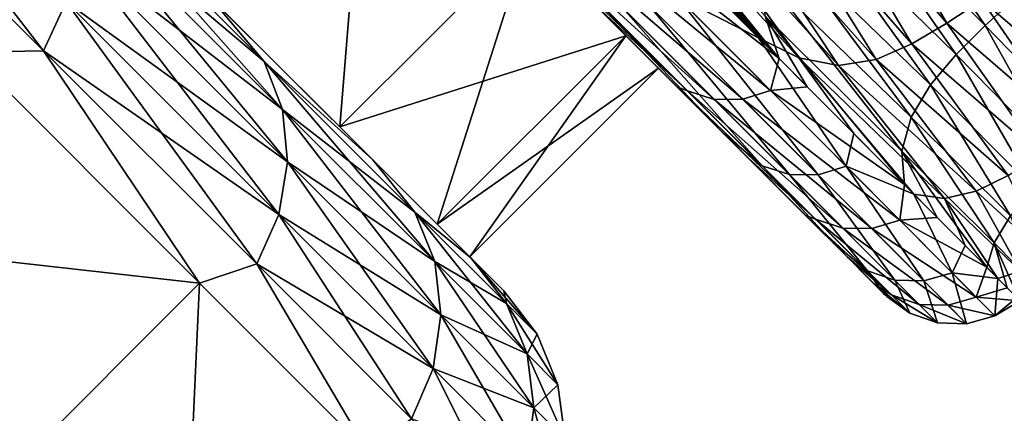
# Model space of a CAD drawing. Header units: metres. Extents: x -42 to 163, y -93 to 90.
# Tile 162 of 232: x 69.52 to 72.57, y 28.31 to 29.53. Entities that reach past the tile are written whole.
import ezdxf

# ---------------------------------------------------------------- set-up
doc = ezdxf.new("R2010")
doc.units = ezdxf.units.M
doc.layers.add('solid_500770_SW0001', color=7, linetype='CONTINUOUS')

msp = doc.modelspace()

# ---------------------------------------------------------------- linework, layer by layer
at = {"layer": 'solid_500770_SW0001'}
for points in [[(68.837891, 30.411083, 10.237263), (68.763992, 30.262978, 10.275384), (69.595779, 29.431189, 8.42179)], [(69.666595, 29.58238, 8.390546), (68.837891, 30.411083, 10.237263), (69.595779, 29.431189, 8.42179)], [(69.595779, 29.431189, 8.42179), (68.763992, 30.262978, 10.275384), (69.363655, 29.426331, 8.75175)], [(68.763992, 30.262978, -10.275384), (69.595779, 29.431189, -8.42179), (69.363655, 29.426331, -8.75175)], [(69.666595, 29.58238, -8.390546), (69.595779, 29.431189, -8.42179), (68.763992, 30.262978, -10.275384)], [(70.017654, 29.691565, 6.392773), (70.514328, 29.194897, 4.323624), (70.60202, 30.275917, 6.392742)], [(70.514328, 29.194897, 4.323624), (71.098679, 29.779264, 4.323665), (70.60202, 30.275917, 6.392742)], [(71.264397, 30.160406, -8.2995), (71.831573, 29.538279, -6.42453), (71.875595, 29.40662, -6.080523)], [(71.269234, 30.144411, -8.270301), (71.264397, 30.160406, -8.2995), (71.875595, 29.40662, -6.080523)], [(71.273758, 30.129797, -8.243376), (71.269234, 30.144411, -8.270301), (71.875595, 29.40662, -6.080523)], [(72.394646, 29.516636, 5.319882), (72.028976, 30.148737, 7.248296), (71.913315, 30.076654, 7.287673)], [(72.394646, 29.516636, 5.319882), (72.502945, 29.588499, 5.280435), (72.028976, 30.148737, 7.248296)], [(71.810898, 29.471346, 6.330219), (71.380524, 30.018333, 7.936825), (71.222969, 30.108519, 8.27864)], [(71.580948, 29.702404, 7.137126), (71.810898, 29.471346, 6.330219), (71.222969, 30.108519, 8.27864)], [(71.278656, 30.115988, -8.217035), (71.273758, 30.129797, -8.243376), (71.875595, 29.40662, -6.080523)], [(71.284233, 30.102831, -8.190642), (71.278656, 30.115988, -8.217035), (71.875595, 29.40662, -6.080523)], [(71.289413, 30.089724, -8.16474), (71.284233, 30.102831, -8.190642), (71.875595, 29.40662, -6.080523)], [(71.294296, 30.076727, -8.139297), (71.289413, 30.089724, -8.16474), (71.875595, 29.40662, -6.080523)], [(72.015915, 30.004002, -7.007473), (72.111671, 30.101034, -7.042679), (72.513832, 29.509737, -5.05291)], [(72.111671, 30.101034, -7.042679), (72.612709, 29.599621, -5.082746), (72.513832, 29.509737, -5.05291)], [(71.299103, 30.064066, -8.114355), (71.294296, 30.076727, -8.139297), (71.875595, 29.40662, -6.080523)], [(71.304291, 30.051746, -8.089318), (71.299103, 30.064066, -8.114355), (71.875595, 29.40662, -6.080523)], [(71.310272, 30.039972, -8.063922), (71.304291, 30.051746, -8.089318), (71.875595, 29.40662, -6.080523)], [(72.286789, 29.452303, 5.382073), (71.913315, 30.076654, 7.287673), (71.795425, 30.014145, 7.350178)], [(72.286789, 29.452303, 5.382073), (72.394646, 29.516636, 5.319882), (71.913315, 30.076654, 7.287673)], [(69.636337, 30.041563, -8.200282), (70.115753, 29.593468, -6.445892), (70.279907, 29.397991, -6.266118)], [(70.279907, 29.397991, 6.266118), (70.115753, 29.593468, 6.445892), (69.636337, 30.041563, 8.200282)], [(69.636337, 30.041563, 8.200282), (69.687592, 29.898355, 8.275876), (70.337097, 29.24885, 6.323882)], [(70.279907, 29.397991, 6.266118), (69.636337, 30.041563, 8.200282), (70.337097, 29.24885, 6.323882)], [(69.636337, 30.041563, -8.200282), (70.279907, 29.397991, -6.266118), (69.687592, 29.898355, -8.275876)], [(71.316628, 30.027386, -8.036728), (71.310272, 30.039972, -8.063922), (71.875595, 29.40662, -6.080523)], [(71.323311, 30.013773, -8.007439), (71.316628, 30.027386, -8.036728), (71.875595, 29.40662, -6.080523)], [(71.936127, 29.409039, 5.97264), (71.53186, 29.969683, 7.651874), (71.380524, 30.018333, 7.936825)], [(71.810898, 29.471346, 6.330219), (71.936127, 29.409039, 5.97264), (71.380524, 30.018333, 7.936825)], [(71.330231, 29.998495, -7.975208), (71.323311, 30.013773, -8.007439), (71.875595, 29.40662, -6.080523)], [(71.367096, 29.932014, -7.823682), (71.330231, 29.998495, -7.975208), (71.875595, 29.40662, -6.080523)], [(72.176147, 29.404129, 5.491802), (71.795425, 30.014145, 7.350178), (71.670105, 29.972982, 7.46107)], [(72.176147, 29.404129, 5.491802), (72.286789, 29.452303, 5.382073), (71.795425, 30.014145, 7.350178)], [(71.930237, 29.902842, -6.952919), (72.015915, 30.004002, -7.007473), (72.423347, 29.419067, -5.007493)], [(72.015915, 30.004002, -7.007473), (72.513832, 29.509737, -5.05291), (72.423347, 29.419067, -5.007493)], [(72.059303, 29.385401, 5.682453), (71.670105, 29.972982, 7.46107), (71.53186, 29.969683, 7.651874)], [(71.936127, 29.409039, 5.97264), (72.059303, 29.385401, 5.682453), (71.53186, 29.969683, 7.651874)], [(72.059303, 29.385401, 5.682453), (72.176147, 29.404129, 5.491802), (71.670105, 29.972982, 7.46107)], [(71.376183, 29.916134, -7.786564), (71.367096, 29.932014, -7.823682), (71.875595, 29.40662, -6.080523)], [(69.687592, 29.898355, 8.275876), (69.697914, 29.74173, 8.340775), (70.352509, 29.087132, 6.373473)], [(70.337097, 29.24885, 6.323882), (69.687592, 29.898355, 8.275876), (70.352509, 29.087132, 6.373473)], [(69.687592, 29.898355, -8.275876), (70.337097, 29.24885, -6.323882), (69.697914, 29.74173, -8.340775)], [(70.279907, 29.397991, -6.266118), (70.337097, 29.24885, -6.323882), (69.687592, 29.898355, -8.275876)], [(71.309677, 29.849073, -7.744676), (71.384987, 29.899723, -7.748932), (71.875595, 29.40662, -6.080523)], [(71.376183, 29.916134, -7.786564), (71.875595, 29.40662, -6.080523), (71.384987, 29.899723, -7.748932)], [(71.862114, 29.793427, -6.858405), (71.930237, 29.902842, -6.952919), (72.343811, 29.325073, -4.934041)], [(71.930237, 29.902842, -6.952919), (72.423347, 29.419067, -5.007493), (72.343811, 29.325073, -4.934041)], [(71.591179, 29.306637, -5.817782), (70.989502, 29.888439, -7.622613), (71.056953, 29.841028, -7.661691)], [(71.2948, 29.583141, -6.643255), (70.989502, 29.888439, -7.622613), (71.591179, 29.306637, -5.817782)], [(71.674324, 29.280323, -5.844702), (71.591179, 29.306637, -5.817782), (71.056953, 29.841028, -7.661691)], [(71.674324, 29.280323, -5.844702), (71.056953, 29.841028, -7.661691), (71.138023, 29.817245, -7.697217)], [(71.848663, 29.308064, -5.880825), (71.224846, 29.820009, -7.725726), (71.309677, 29.849073, -7.744676)], [(71.848663, 29.308064, -5.880825), (71.309677, 29.849073, -7.744676), (71.875595, 29.40662, -6.080523)], [(71.762764, 29.280813, -5.866355), (71.138023, 29.817245, -7.697217), (71.224846, 29.820009, -7.725726)], [(71.762764, 29.280813, -5.866355), (71.674324, 29.280323, -5.844702), (71.138023, 29.817245, -7.697217)], [(71.848663, 29.308064, -5.880825), (71.762764, 29.280813, -5.866355), (71.224846, 29.820009, -7.725726)], [(70.017654, 29.691565, -6.392773), (71.098679, 29.779264, -4.323665), (70.514328, 29.194897, -4.323624)], [(70.514328, 29.194897, 4.323624), (70.815773, 28.893446, 2.180425), (71.098679, 29.779264, 4.323665)], [(70.514328, 29.194897, -4.323624), (71.098679, 29.779264, -4.323665), (71.400131, 29.477806, -2.180437)], [(70.815773, 28.893446, 2.180425), (71.400131, 29.477806, 2.180437), (71.098679, 29.779264, 4.323665)], [(71.400131, 29.477806, -2.180437), (71.098679, 29.779264, -4.323665), (71.2948, 29.583141, -6.643255)], [(71.098679, 29.779264, 4.323665), (71.400131, 29.477806, 2.180437), (71.182991, 29.694952, 7.021861)], [(71.825096, 29.671392, -6.690722), (71.862114, 29.793427, -6.858405), (72.284225, 29.225582, -4.801868)], [(71.862114, 29.793427, -6.858405), (72.343811, 29.325073, -4.934041), (72.284225, 29.225582, -4.801868)], [(69.697914, 29.74173, 8.340775), (69.666595, 29.58238, 8.390546), (70.325104, 28.923876, 6.411504)], [(69.697914, 29.74173, -8.340775), (70.352509, 29.087132, -6.373473), (69.666595, 29.58238, -8.390546)], [(70.352509, 29.087132, 6.373473), (69.697914, 29.74173, 8.340775), (70.325104, 28.923876, 6.411504)], [(70.337097, 29.24885, -6.323882), (70.352509, 29.087132, -6.373473), (69.697914, 29.74173, -8.340775)], [(70.616493, 29.092731, 4.358144), (70.514328, 29.194897, 4.323624), (70.017654, 29.691565, 6.392773)], [(70.115753, 29.593468, 6.445892), (70.616493, 29.092731, 4.358144), (70.017654, 29.691565, 6.392773)], [(70.017654, 29.691565, -6.392773), (70.616493, 29.092731, -4.358144), (70.115753, 29.593468, -6.445892)], [(70.017654, 29.691565, -6.392773), (70.514328, 29.194897, -4.323624), (70.616493, 29.092731, -4.358144)], [(71.182991, 29.694952, 7.021861), (71.701927, 29.176016, 4.994121), (71.301773, 29.596157, 6.889869)], [(71.50119, 29.376751), (71.701927, 29.176016, 4.994121), (71.182991, 29.694952, 7.021861)], [(71.400131, 29.477806, 2.180437), (71.50119, 29.376751), (71.182991, 29.694952, 7.021861)], [(71.556961, 29.6012, 6.96414), (71.810898, 29.471346, 6.330219), (71.580948, 29.702404, 7.137126)], [(71.825096, 29.671392, -6.690722), (72.284225, 29.225582, -4.801868), (72.25531, 29.120241, -4.577609)], [(71.831573, 29.538279, -6.42453), (71.825096, 29.671392, -6.690722), (72.25531, 29.120241, -4.577609)], [(72.890823, 29.255455, 3.22375), (72.613831, 29.666098, 5.254382), (72.502945, 29.588499, 5.280435)], [(70.279907, 29.397991, -6.266118), (70.115753, 29.593468, -6.445892), (70.616493, 29.092731, -4.358144)], [(70.279907, 29.397991, 6.266118), (70.616493, 29.092731, 4.358144), (70.115753, 29.593468, 6.445892)], [(71.701927, 29.176016, 4.994121), (71.823013, 29.07472, 4.770153), (71.301773, 29.596157, 6.889869)], [(71.383896, 29.571188, 6.921677), (71.301773, 29.596157, 6.889869), (71.823013, 29.07472, 4.770153)], [(71.556961, 29.6012, 6.96414), (71.471565, 29.57292, 6.947191), (71.996201, 29.046745, 4.809703)], [(72.082581, 29.073151, 4.821476), (71.810898, 29.471346, 6.330219), (71.556961, 29.6012, 6.96414)], [(72.082581, 29.073151, 4.821476), (71.556961, 29.6012, 6.96414), (71.996201, 29.046745, 4.809703)], [(72.513832, 29.509737, -5.05291), (72.612709, 29.599621, -5.082746), (72.841965, 29.171135, -3.019695)], [(69.666595, 29.58238, 8.390546), (69.595779, 29.431189, 8.42179), (70.256737, 28.770233, 6.43538)], [(69.666595, 29.58238, -8.390546), (70.325104, 28.923876, -6.411504), (69.595779, 29.431189, -8.42179)], [(70.325104, 28.923876, 6.411504), (69.666595, 29.58238, 8.390546), (70.256737, 28.770233, 6.43538)], [(70.352509, 29.087132, -6.373473), (70.325104, 28.923876, -6.411504), (69.666595, 29.58238, -8.390546)], [(71.559021, 29.318916, -5.633507), (71.2948, 29.583141, -6.643255), (71.591179, 29.306637, -5.817782)], [(71.400131, 29.477806, -2.180437), (71.2948, 29.583141, -6.643255), (71.559021, 29.318916, -5.633507)], [(71.471565, 29.57292, 6.947191), (71.383896, 29.571188, 6.921677), (71.907059, 29.047283, 4.792077)], [(71.907059, 29.047283, 4.792077), (71.383896, 29.571188, 6.921677), (71.823013, 29.07472, 4.770153)], [(71.996201, 29.046745, 4.809703), (71.471565, 29.57292, 6.947191), (71.907059, 29.047283, 4.792077)], [(72.78553, 29.179352, 3.254269), (72.502945, 29.588499, 5.280435), (72.394646, 29.516636, 5.319882)], [(72.78553, 29.179352, 3.254269), (72.890823, 29.255455, 3.22375), (72.502945, 29.588499, 5.280435)], [(71.831573, 29.538279, -6.42453), (72.25531, 29.120241, -4.577609), (72.263229, 29.016718, -4.250962)], [(71.831573, 29.538279, -6.42453), (72.263229, 29.016718, -4.250962), (71.962288, 29.319433, -5.726807)], [(71.875595, 29.40662, -6.080523), (71.831573, 29.538279, -6.42453), (71.962288, 29.319433, -5.726807)], [(72.683899, 29.108253, 3.301011), (72.394646, 29.516636, 5.319882), (72.286789, 29.452303, 5.382073)], [(72.683899, 29.108253, 3.301011), (72.78553, 29.179352, 3.254269), (72.394646, 29.516636, 5.319882)], [(72.423347, 29.419067, -5.007493), (72.513832, 29.509737, -5.05291), (72.748955, 29.087637, -2.978765)], [(72.513832, 29.509737, -5.05291), (72.841965, 29.171135, -3.019695), (72.748955, 29.087637, -2.978765)], [(70.514328, 29.194897, -4.323624), (71.400131, 29.477806, -2.180437), (70.815773, 28.893446, -2.180425)], [(70.815773, 28.893446, -2.180425), (71.400131, 29.477806, -2.180437), (71.50119, 29.376751)], [(70.815773, 28.893446, 2.180425), (70.916832, 28.792393), (71.400131, 29.477806, 2.180437)], [(70.916832, 28.792393), (71.50119, 29.376751), (71.400131, 29.477806, 2.180437)], [(71.400131, 29.477806, -2.180437), (71.559021, 29.318916, -5.633507), (71.50119, 29.376751)], [(72.106339, 29.174332, 5.078699), (71.936127, 29.409039, 5.97264), (71.810898, 29.471346, 6.330219)], [(72.082581, 29.073151, 4.821476), (72.106339, 29.174332, 5.078699), (71.810898, 29.471346, 6.330219)], [(72.58445, 29.044174, 3.37708), (72.286789, 29.452303, 5.382073), (72.176147, 29.404129, 5.491802)], [(72.58445, 29.044174, 3.37708), (72.683899, 29.108253, 3.301011), (72.286789, 29.452303, 5.382073)], [(69.363655, 29.426331, -8.75175), (70.079704, 28.710279, -6.698299), (68.79306, 28.855736, -8.75175)], [(69.595779, 29.431189, 8.42179), (69.363655, 29.426331, 8.75175), (70.079704, 28.710279, 6.698299)], [(69.595779, 29.431189, -8.42179), (70.079704, 28.710279, -6.698299), (69.363655, 29.426331, -8.75175)], [(70.079704, 28.710279, 6.698299), (69.363655, 29.426331, 8.75175), (69.509109, 28.139683, 6.698299)], [(70.256737, 28.770233, 6.43538), (69.595779, 29.431189, 8.42179), (70.079704, 28.710279, 6.698299)], [(69.595779, 29.431189, -8.42179), (70.256737, 28.770233, -6.43538), (70.079704, 28.710279, -6.698299)], [(70.325104, 28.923876, -6.411504), (70.256737, 28.770233, -6.43538), (69.595779, 29.431189, -8.42179)], [(71.848663, 29.308064, -5.880825), (71.875595, 29.40662, -6.080523), (71.962288, 29.319433, -5.726807)], [(72.387894, 28.973129, 3.743892), (72.059303, 29.385401, 5.682453), (71.936127, 29.409039, 5.97264)], [(72.292648, 28.986935, 4.074672), (71.936127, 29.409039, 5.97264), (72.106339, 29.174332, 5.078699)], [(72.292648, 28.986935, 4.074672), (72.387894, 28.973129, 3.743892), (71.936127, 29.409039, 5.97264)], [(72.343811, 29.325073, -4.934041), (72.423347, 29.419067, -5.007493), (72.664139, 29.00383, -2.914553)], [(72.423347, 29.419067, -5.007493), (72.748955, 29.087637, -2.978765), (72.664139, 29.00383, -2.914553)], [(70.279907, 29.397991, -6.266118), (70.616493, 29.092731, -4.358144), (70.746994, 28.930906, -4.233133)], [(70.746994, 28.930906, 4.233133), (70.616493, 29.092731, 4.358144), (70.279907, 29.397991, 6.266118)], [(70.279907, 29.397991, 6.266118), (70.337097, 29.24885, 6.323882), (70.808487, 28.77746, 4.272156)], [(70.746994, 28.930906, 4.233133), (70.279907, 29.397991, 6.266118), (70.808487, 28.77746, 4.272156)], [(70.279907, 29.397991, -6.266118), (70.746994, 28.930906, -4.233133), (70.337097, 29.24885, -6.323882)], [(70.815773, 28.893446, -2.180425), (71.50119, 29.376751), (70.916832, 28.792393)], [(71.50119, 29.376751), (71.559021, 29.318916, -5.633507), (71.701927, 29.176016, 4.994121)], [(72.485954, 28.995531, 3.513715), (72.176147, 29.404129, 5.491802), (72.059303, 29.385401, 5.682453)], [(72.387894, 28.973129, 3.743892), (72.485954, 28.995531, 3.513715), (72.059303, 29.385401, 5.682453)], [(72.485954, 28.995531, 3.513715), (72.58445, 29.044174, 3.37708), (72.176147, 29.404129, 5.491802)], [(71.559021, 29.318916, -5.633507), (71.591179, 29.306637, -5.817782), (71.98819, 28.909456, -3.831229)], [(71.780083, 29.097857, -4.600116), (71.559021, 29.318916, -5.633507), (71.98819, 28.909456, -3.831229)], [(71.701927, 29.176016, 4.994121), (71.559021, 29.318916, -5.633507), (71.780083, 29.097857, -4.600116)], [(71.848663, 29.308064, -5.880825), (71.962288, 29.319433, -5.726807), (72.263229, 29.016718, -4.250962)], [(72.284225, 29.225582, -4.801868), (72.343811, 29.325073, -4.934041), (72.592415, 28.919491, -2.801204)], [(72.343811, 29.325073, -4.934041), (72.664139, 29.00383, -2.914553), (72.592415, 28.919491, -2.801204)], [(72.072777, 28.881258, -3.84893), (71.98819, 28.909456, -3.831229), (71.591179, 29.306637, -5.817782)], [(71.674324, 29.280323, -5.844702), (72.072777, 28.881258, -3.84893), (71.591179, 29.306637, -5.817782)], [(71.848663, 29.308064, -5.880825), (72.248962, 28.905767, -3.872802), (71.762764, 29.280813, -5.866355)], [(71.848663, 29.308064, -5.880825), (72.263229, 29.016718, -4.250962), (72.248962, 28.905767, -3.872802)], [(71.762764, 29.280813, -5.866355), (72.162323, 28.87999, -3.863206), (71.674324, 29.280323, -5.844702)], [(72.162323, 28.87999, -3.863206), (72.072777, 28.881258, -3.84893), (71.674324, 29.280323, -5.844702)], [(72.248962, 28.905767, -3.872802), (72.162323, 28.87999, -3.863206), (71.762764, 29.280813, -5.866355)], [(70.337097, 29.24885, 6.323882), (70.352509, 29.087132, 6.373473), (70.827599, 28.612045, 4.305657)], [(70.808487, 28.77746, 4.272156), (70.337097, 29.24885, 6.323882), (70.827599, 28.612045, 4.305657)], [(70.337097, 29.24885, -6.323882), (70.808487, 28.77746, -4.272156), (70.352509, 29.087132, -6.373473)], [(70.746994, 28.930906, -4.233133), (70.808487, 28.77746, -4.272156), (70.337097, 29.24885, -6.323882)], [(72.25531, 29.120241, -4.577609), (72.284225, 29.225582, -4.801868), (72.541359, 28.835892, -2.603467)], [(72.284225, 29.225582, -4.801868), (72.592415, 28.919491, -2.801204), (72.541359, 28.835892, -2.603467)], [(70.920326, 28.788897, 2.195045), (70.815773, 28.893446, 2.180425), (70.514328, 29.194897, 4.323624)], [(70.616493, 29.092731, 4.358144), (70.920326, 28.788897, 2.195045), (70.514328, 29.194897, 4.323624)], [(70.514328, 29.194897, -4.323624), (70.920326, 28.788897, -2.195045), (70.616493, 29.092731, -4.358144)], [(70.514328, 29.194897, -4.323624), (70.815773, 28.893446, -2.180425), (70.920326, 28.788897, -2.195045)], [(71.701927, 29.176016, 4.994121), (72.042664, 28.835276, 2.891738), (71.823013, 29.07472, 4.770153)], [(71.701927, 29.176016, 4.994121), (71.780083, 29.097857, -4.600116), (71.95623, 28.921709, -3.54964)], [(71.701927, 29.176016, 4.994121), (71.95623, 28.921709, -3.54964), (72.042664, 28.835276, 2.891738)], [(72.082581, 29.073151, 4.821476), (72.292648, 28.986935, 4.074672), (72.106339, 29.174332, 5.078699)], [(72.25531, 29.120241, -4.577609), (72.541359, 28.835892, -2.603467), (72.518326, 28.760006, -2.300117)], [(72.25531, 29.120241, -4.577609), (72.518326, 28.760006, -2.300117), (72.364944, 28.914373, -3.606864)], [(72.263229, 29.016718, -4.250962), (72.25531, 29.120241, -4.577609), (72.364944, 28.914373, -3.606864)], [(70.352509, 29.087132, 6.373473), (70.325104, 28.923876, 6.411504), (70.803024, 28.445955, 4.33135)], [(70.352509, 29.087132, -6.373473), (70.827599, 28.612045, -4.305657), (70.325104, 28.923876, -6.411504)], [(70.827599, 28.612045, 4.305657), (70.352509, 29.087132, 6.373473), (70.803024, 28.445955, 4.33135)], [(70.808487, 28.77746, -4.272156), (70.827599, 28.612045, -4.305657), (70.352509, 29.087132, -6.373473)], [(70.746994, 28.930906, -4.233133), (70.616493, 29.092731, -4.358144), (70.920326, 28.788897, -2.195045)], [(70.746994, 28.930906, 4.233133), (70.920326, 28.788897, 2.195045), (70.616493, 29.092731, 4.358144)], [(71.95623, 28.921709, -3.54964), (71.780083, 29.097857, -4.600116), (71.98819, 28.909456, -3.831229)], [(72.042664, 28.835276, 2.891738), (72.148727, 28.748846, 2.599978), (71.823013, 29.07472, 4.770153)], [(71.907059, 29.047283, 4.792077), (71.823013, 29.07472, 4.770153), (72.148727, 28.748846, 2.599978)], [(72.082581, 29.073151, 4.821476), (71.996201, 29.046745, 4.809703), (72.323898, 28.717871, 2.621432)], [(72.410851, 28.743019, 2.627844), (72.292648, 28.986935, 4.074672), (72.082581, 29.073151, 4.821476)], [(72.410851, 28.743019, 2.627844), (72.082581, 29.073151, 4.821476), (72.323898, 28.717871, 2.621432)], [(72.233894, 28.719872, 2.611865), (71.907059, 29.047283, 4.792077), (72.148727, 28.748846, 2.599978)], [(71.996201, 29.046745, 4.809703), (71.907059, 29.047283, 4.792077), (72.233894, 28.719872, 2.611865)], [(72.323898, 28.717871, 2.621432), (71.996201, 29.046745, 4.809703), (72.233894, 28.719872, 2.611865)], [(72.703651, 28.795652, 1.38042), (72.58445, 29.044174, 3.37708), (72.485954, 28.995531, 3.513715)], [(72.248962, 28.905767, -3.872802), (72.263229, 29.016718, -4.250962), (72.364944, 28.914373, -3.606864)], [(72.451515, 28.827091, 2.942343), (72.387894, 28.973129, 3.743892), (72.292648, 28.986935, 4.074672)], [(72.410851, 28.743019, 2.627844), (72.451515, 28.827091, 2.942343), (72.292648, 28.986935, 4.074672)], [(72.622902, 28.747747, 1.578416), (72.485954, 28.995531, 3.513715), (72.387894, 28.973129, 3.743892)], [(72.622902, 28.747747, 1.578416), (72.703651, 28.795652, 1.38042), (72.485954, 28.995531, 3.513715)], [(72.552811, 28.725161, 1.882367), (72.387894, 28.973129, 3.743892), (72.451515, 28.827091, 2.942343)], [(72.552811, 28.725161, 1.882367), (72.622902, 28.747747, 1.578416), (72.387894, 28.973129, 3.743892)], [(70.325104, 28.923876, 6.411504), (70.256737, 28.770233, 6.43538), (70.736435, 28.290531, 4.347479)], [(70.325104, 28.923876, -6.411504), (70.803024, 28.445955, -4.33135), (70.256737, 28.770233, -6.43538)], [(70.803024, 28.445955, 4.33135), (70.325104, 28.923876, 6.411504), (70.736435, 28.290531, 4.347479)], [(70.827599, 28.612045, -4.305657), (70.803024, 28.445955, -4.33135), (70.325104, 28.923876, -6.411504)], [(70.746994, 28.930906, -4.233133), (70.920326, 28.788897, -2.195045), (71.03022, 28.647676, -2.133389)], [(71.03022, 28.647676, 2.133389), (70.920326, 28.788897, 2.195045), (70.746994, 28.930906, 4.233133)], [(70.746994, 28.930906, 4.233133), (70.808487, 28.77746, 4.272156), (71.09433, 28.491619, 2.153055)], [(71.03022, 28.647676, 2.133389), (70.746994, 28.930906, 4.233133), (71.09433, 28.491619, 2.153055)], [(70.746994, 28.930906, -4.233133), (71.03022, 28.647676, -2.133389), (70.808487, 28.77746, -4.272156)], [(71.95623, 28.921709, -3.54964), (71.98819, 28.909456, -3.831229), (72.223427, 28.674109, -1.738339)], [(72.086594, 28.791346, -2.486474), (71.95623, 28.921709, -3.54964), (72.223427, 28.674109, -1.738339)], [(72.042664, 28.835276, 2.891738), (71.95623, 28.921709, -3.54964), (72.086594, 28.791346, -2.486474)], [(72.541359, 28.835892, -2.603467), (72.592415, 28.919491, -2.801204), (72.668922, 28.706701, -0.541777)], [(71.021835, 28.687387), (70.916832, 28.792393), (70.815773, 28.893446, 2.180425)], [(70.815773, 28.893446, -2.180425), (70.916832, 28.792393), (70.920326, 28.788897, -2.195045)], [(70.920326, 28.788897, 2.195045), (71.021835, 28.687387), (70.815773, 28.893446, 2.180425)], [(72.30883, 28.644793, -1.746393), (72.223427, 28.674109, -1.738339), (71.98819, 28.909456, -3.831229)], [(72.072777, 28.881258, -3.84893), (72.30883, 28.644793, -1.746393), (71.98819, 28.909456, -3.831229)], [(72.248962, 28.905767, -3.872802), (72.486076, 28.667322, -1.757312), (72.162323, 28.87999, -3.863206)], [(72.248962, 28.905767, -3.872802), (72.364944, 28.914373, -3.606864), (72.518326, 28.760006, -2.300117)], [(72.248962, 28.905767, -3.872802), (72.518326, 28.760006, -2.300117), (72.486076, 28.667322, -1.757312)], [(72.39901, 28.642462, -1.752907), (72.30883, 28.644793, -1.746393), (72.072777, 28.881258, -3.84893)], [(72.162323, 28.87999, -3.863206), (72.39901, 28.642462, -1.752907), (72.072777, 28.881258, -3.84893)], [(72.486076, 28.667322, -1.757312), (72.39901, 28.642462, -1.752907), (72.162323, 28.87999, -3.863206)], [(70.079704, 28.710279, -6.698299), (69.509109, 28.139683, -6.698299), (68.79306, 28.855736, -8.75175)], [(72.042664, 28.835276, 2.891738), (72.199806, 28.678135, 0.745208), (72.148727, 28.748846, 2.599978)], [(72.042664, 28.835276, 2.891738), (72.086594, 28.791346, -2.486474), (72.170815, 28.707123, -1.413728)], [(72.042664, 28.835276, 2.891738), (72.170815, 28.707123, -1.413728), (72.199806, 28.678135, 0.745208)], [(72.410851, 28.743019, 2.627844), (72.552811, 28.725161, 1.882367), (72.451515, 28.827091, 2.942343)], [(72.518326, 28.760006, -2.300117), (72.541359, 28.835892, -2.603467), (72.58197, 28.69593, -1.435481)], [(72.541359, 28.835892, -2.603467), (72.668922, 28.706701, -0.541777), (72.621292, 28.6563, -0.247421)], [(72.541359, 28.835892, -2.603467), (72.621292, 28.6563, -0.247421), (72.58197, 28.69593, -1.435481)], [(70.256737, 28.770233, 6.43538), (70.079704, 28.710279, 6.698299), (70.600105, 28.189878, 4.530239)], [(70.256737, 28.770233, -6.43538), (70.600105, 28.189878, -4.530239), (70.079704, 28.710279, -6.698299)], [(70.736435, 28.290531, 4.347479), (70.256737, 28.770233, 6.43538), (70.600105, 28.189878, 4.530239)], [(70.256737, 28.770233, -6.43538), (70.736435, 28.290531, -4.347479), (70.600105, 28.189878, -4.530239)], [(70.803024, 28.445955, -4.33135), (70.736435, 28.290531, -4.347479), (70.256737, 28.770233, -6.43538)], [(70.808487, 28.77746, 4.272156), (70.827599, 28.612045, 4.305657), (71.115685, 28.323963, 2.169939)], [(71.09433, 28.491619, 2.153055), (70.808487, 28.77746, 4.272156), (71.115685, 28.323963, 2.169939)], [(70.808487, 28.77746, -4.272156), (71.09433, 28.491619, -2.153055), (70.827599, 28.612045, -4.305657)], [(71.03022, 28.647676, -2.133389), (71.09433, 28.491619, -2.153055), (70.808487, 28.77746, -4.272156)], [(71.021835, 28.687387), (70.920326, 28.788897, -2.195045), (70.916832, 28.792393)], [(71.03022, 28.647676, -2.133389), (70.920326, 28.788897, -2.195045), (71.021835, 28.687387)], [(71.12513, 28.552767), (71.021835, 28.687387), (70.920326, 28.788897, 2.195045)], [(71.12513, 28.552767), (70.920326, 28.788897, 2.195045), (71.03022, 28.647676, 2.133389)], [(72.170815, 28.707123, -1.413728), (72.086594, 28.791346, -2.486474), (72.223427, 28.674109, -1.738339)], [(72.199806, 28.678135, 0.745208), (72.280235, 28.617273, 0.418558), (72.148727, 28.748846, 2.599978)], [(72.233894, 28.719872, 2.611865), (72.148727, 28.748846, 2.599978), (72.280235, 28.617273, 0.418558)], [(72.410851, 28.743019, 2.627844), (72.323898, 28.717871, 2.621432), (72.456169, 28.585089, 0.421891)], [(72.543343, 28.609718, 0.422867), (72.552811, 28.725161, 1.882367), (72.410851, 28.743019, 2.627844)], [(72.543343, 28.609718, 0.422867), (72.410851, 28.743019, 2.627844), (72.456169, 28.585089, 0.421891)], [(72.486076, 28.667322, -1.757312), (72.518326, 28.760006, -2.300117), (72.58197, 28.69593, -1.435481)], [(72.611221, 28.666391, 0.759864), (72.622902, 28.747747, 1.578416), (72.552811, 28.725161, 1.882367)], [(70.079704, 28.710279, 6.698299), (69.509109, 28.139683, 6.698299), (70.02951, 27.619284, 4.530239)], [(70.079704, 28.710279, -6.698299), (70.600105, 28.189878, -4.530239), (69.509109, 28.139683, -6.698299)], [(70.600105, 28.189878, 4.530239), (70.079704, 28.710279, 6.698299), (70.02951, 27.619284, 4.530239)], [(72.170815, 28.707123, -1.413728), (72.223427, 28.674109, -1.738339), (72.280235, 28.617273, 0.418558)], [(72.208633, 28.66931, -0.334945), (72.170815, 28.707123, -1.413728), (72.280235, 28.617273, 0.418558)], [(72.199806, 28.678135, 0.745208), (72.170815, 28.707123, -1.413728), (72.208633, 28.66931, -0.334945)], [(72.365837, 28.587683, 0.420412), (72.233894, 28.719872, 2.611865), (72.280235, 28.617273, 0.418558)], [(72.323898, 28.717871, 2.621432), (72.233894, 28.719872, 2.611865), (72.365837, 28.587683, 0.420412)], [(72.456169, 28.585089, 0.421891), (72.323898, 28.717871, 2.621432), (72.365837, 28.587683, 0.420412)], [(72.543343, 28.609718, 0.422867), (72.611221, 28.666391, 0.759864), (72.552811, 28.725161, 1.882367)], [(71.03022, 28.647676, -2.133389), (71.021835, 28.687387), (71.12513, 28.552767)], [(72.199806, 28.678135, 0.745208), (72.208633, 28.66931, -0.334945), (72.280235, 28.617273, 0.418558)], [(72.486076, 28.667322, -1.757312), (72.58197, 28.69593, -1.435481), (72.621292, 28.6563, -0.247421)], [(71.03022, 28.647676, 2.133389), (71.09433, 28.491619, 2.153055), (71.190109, 28.395836)], [(71.12513, 28.552767), (71.03022, 28.647676, 2.133389), (71.190109, 28.395836)], [(71.03022, 28.647676, -2.133389), (71.12513, 28.552767), (71.09433, 28.491619, -2.153055)], [(72.365837, 28.587683, 0.420412), (72.280235, 28.617273, 0.418558), (72.223427, 28.674109, -1.738339)], [(72.30883, 28.644793, -1.746393), (72.365837, 28.587683, 0.420412), (72.223427, 28.674109, -1.738339)], [(72.456169, 28.585089, 0.421891), (72.365837, 28.587683, 0.420412), (72.30883, 28.644793, -1.746393)], [(72.39901, 28.642462, -1.752907), (72.456169, 28.585089, 0.421891), (72.30883, 28.644793, -1.746393)], [(72.486076, 28.667322, -1.757312), (72.543343, 28.609718, 0.422867), (72.39901, 28.642462, -1.752907)], [(72.486076, 28.667322, -1.757312), (72.621292, 28.6563, -0.247421), (72.543343, 28.609718, 0.422867)], [(72.543343, 28.609718, 0.422867), (72.621292, 28.6563, -0.247421), (72.611221, 28.666391, 0.759864)], [(72.543343, 28.609718, 0.422867), (72.456169, 28.585089, 0.421891), (72.39901, 28.642462, -1.752907)], [(70.827599, 28.612045, 4.305657), (70.803024, 28.445955, 4.33135), (71.092827, 28.156153, 2.182888)], [(70.827599, 28.612045, -4.305657), (71.115685, 28.323963, -2.169939), (70.803024, 28.445955, -4.33135)], [(71.115685, 28.323963, 2.169939), (70.827599, 28.612045, 4.305657), (71.092827, 28.156153, 2.182888)], [(71.09433, 28.491619, -2.153055), (71.115685, 28.323963, -2.169939), (70.827599, 28.612045, -4.305657)], [(71.09433, 28.491619, -2.153055), (71.12513, 28.552767), (71.190109, 28.395836)], [(71.09433, 28.491619, 2.153055), (71.115685, 28.323963, 2.169939), (71.212219, 28.227427)], [(71.190109, 28.395836), (71.09433, 28.491619, 2.153055), (71.212219, 28.227427)], [(71.09433, 28.491619, -2.153055), (71.190109, 28.395836), (71.115685, 28.323963, -2.169939)], [(70.803024, 28.445955, 4.33135), (70.736435, 28.290531, 4.347479), (71.027321, 27.999651, 2.191016)], [(70.803024, 28.445955, -4.33135), (71.092827, 28.156153, -2.182888), (70.736435, 28.290531, -4.347479)], [(71.092827, 28.156153, 2.182888), (70.803024, 28.445955, 4.33135), (71.027321, 27.999651, 2.191016)], [(71.115685, 28.323963, -2.169939), (71.092827, 28.156153, -2.182888), (70.803024, 28.445955, -4.33135)], [(71.115685, 28.323963, -2.169939), (71.190109, 28.395836), (71.212219, 28.227427)], [(71.115685, 28.323963, 2.169939), (71.092827, 28.156153, 2.182888), (71.189934, 28.059042)], [(71.115685, 28.323963, -2.169939), (71.212219, 28.227427), (71.092827, 28.156153, -2.182888)], [(71.212219, 28.227427), (71.115685, 28.323963, 2.169939), (71.189934, 28.059042)]]:
    msp.add_3dface(points, dxfattribs=at)

doc.saveas('drawing.dxf')
